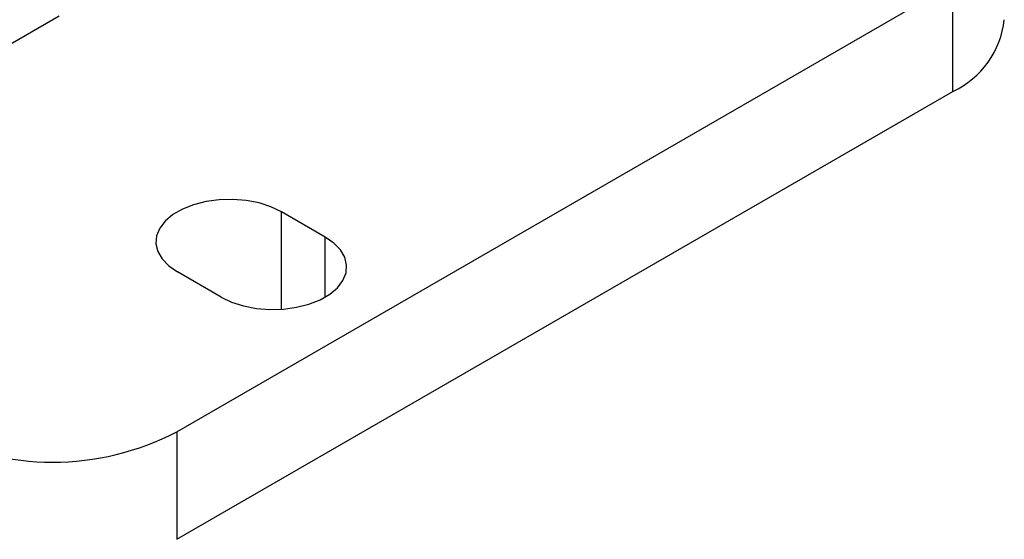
# Model space of a CAD drawing. Header units: inches. Extents: x 0.46 to 8.15, y 1.66 to 8.79.
# Tile 10 of 14: x 7.27 to 8.15, y 6.56 to 7.03. Entities that reach past the tile are written whole.
import ezdxf

# ---------------------------------------------------------------- set-up
doc = ezdxf.new("R2010")
doc.units = ezdxf.units.IN
doc.header["$MEASUREMENT"] = 0

msp = doc.modelspace()

# ---------------------------------------------------------------- linework, layer by layer
at = {"color": 7, "linetype": 'Continuous', "lineweight": 25}
for p, q in [((7.41272, 6.65842), (8.10869, 7.0602)), ((8.10869, 6.96375), (8.10869, 7.0602)), ((7.0369, 6.87538), (7.30722, 7.03143)), ((7.41272, 6.56198), (8.10869, 6.96375)), ((7.54579, 6.83311), (7.50654, 6.85577)), ((7.50654, 6.76836), (7.50654, 6.85577)), ((7.54579, 6.77927), (7.54579, 6.83311)), ((7.45253, 6.77927), (7.41328, 6.80193)), ((7.41272, 6.65842), (7.41272, 6.56198))]:
    msp.add_line(p, q, dxfattribs=at)
at = {"color": 7, "linetype": 'Continuous', "lineweight": 25, "flags": 128}
for points in [[(7.50654, 6.85577), (7.49718, 6.86026), (7.48654, 6.86368), (7.47501, 6.86591), (7.46295, 6.86688), (7.4508, 6.86656), (7.43895, 6.86495), (7.42782, 6.86211), (7.41778, 6.85814), (7.40917, 6.85317), (7.4023, 6.84738), (7.39738, 6.84095), (7.3946, 6.83411), (7.39403, 6.8271), (7.39571, 6.82014), (7.39958, 6.81348), (7.4055, 6.80734), (7.41328, 6.80193)], [(7.45253, 6.77927), (7.46189, 6.77479), (7.47252, 6.77137), (7.48406, 6.76914), (7.49611, 6.76816), (7.50827, 6.76849), (7.52012, 6.7701), (7.53125, 6.77294), (7.54129, 6.77691), (7.54989, 6.78187), (7.55677, 6.78767), (7.56169, 6.7941), (7.56447, 6.80093), (7.56503, 6.80795), (7.56335, 6.81491), (7.55949, 6.82157), (7.55356, 6.82771), (7.54579, 6.83311)]]:
    msp.add_lwpolyline(points, dxfattribs=at)
at = {"color": 7, "linetype": 'Continuous', "lineweight": 25}
for centre, radius, start, end in [((8.07475, 7.0368), 0.08055, 294.924, 353.75586), ((7.30137, 6.87255), 0.24136, 242.52431, 297.47569)]:
    msp.add_arc(centre, radius, start, end, dxfattribs=at)

doc.saveas('drawing.dxf')
